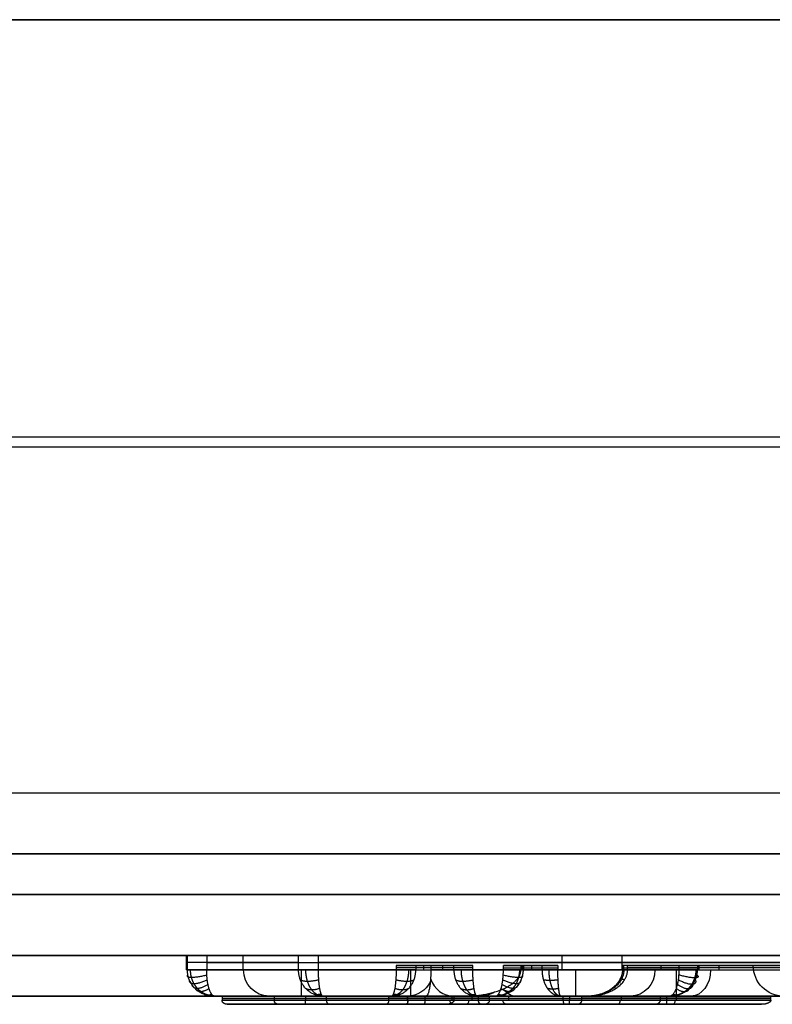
# Model space of a CAD drawing. Header units: millimetres. Extents: x -273 to 273, y -334 to 261.
# Tile 206 of 256: x -29 to -11, y -334 to -310. Entities that reach past the tile are written whole.
import ezdxf

# ---------------------------------------------------------------- set-up
doc = ezdxf.new("R2010")
doc.units = ezdxf.units.MM
doc.layers.add('Livello 01', color=7, linetype='Continuous')

# ---------------------------------------------------------------- blocks, each defined once
blk = doc.blocks.new('KGEARLOGOB50_02')
at = {"layer": 'Livello 01', "color": 254, "true_color": 0xcad1ee}
for p, q in [((-6.652, 5.523, -0.825), (-21.59, 5.523, -0.825)), ((-16.603, 4.691, -0.7), (-16.084, 5.336, -0.7)), ((-16.603, 4.691, -0.65), (-16.084, 5.336, -0.65)), ((-16.364, 4.988, -0.75), (-16.364, 5.523, -0.75)), ((-14.121, 5.523, -1), (-14.121, 5.523, -0.65)), ((-22.072, 5.154, -0.825), (-24.814, -4.926, -0.825)), ((-16.269, 5.107, -0.75), (-16.541, 5.107, -0.75)), ((-18, 1.92), (-15.622, 4.873)), ((-16.55, 4.896, -0.7), (-16.603, 4.691, -0.7)), ((-16.533, 5.023, -0.65), (-16.533, 5.023, -0.75)), ((-16.344, 5.014, -0.75), (-16.344, 5.014, -0.65)), ((-23.954, -4.731, 0.05), (-21.387, 4.708, 0.05)), ((-21.387, 4.708, 0.05), (-17.377, 4.708, 0.05)), ((-19.382, 4.708, 0.1), (-19.382, 4.708)), ((-18.248, 1.38, 0.05), (-15.567, 4.708, 0.05)), ((-17.377, 4.708, 0.05), (-18.248, 1.38, 0.05)), ((-16.577, 4.793, -0.75), (-16.577, 4.793, -0.65)), ((-15.567, 4.708, 0.05), (-10.457, 4.708, 0.05)), ((-10.457, 4.708, 0.05), (-15.103, -0.305, 0.05)), ((-9.483, 4.683, -0.7), (-13.979, -0.168, -0.7)), ((-13.012, 4.708, 0.1), (-13.012, 4.708)), ((-17.812, 3.044), (-17.812, 3.044, 0.1)), ((-17.164, 2.725), (-17.164, 2.958)), ((-16.908, 3.044), (-16.908, 3.044, 0.1)), ((-17.255, -4.631, 0.2), (-17.255, 2.453, 0.2)), ((-12.78, 2.201), (-12.78, 2.201, 0.1)), ((-11.731, 2.257, -0.75), (-11.731, 2.257, -0.65)), ((-23.443, 0.114, -1), (-23.443, 0.114, -0.65)), ((23.785, -0.011, -1), (-23.477, -0.011, -1)), ((-22.672, -0.017), (-22.805, -0.017)), ((-22.671, -0.012), (-22.671, -0.012, 0.1)), ((-14.967, -0.012, 0.2), (-22.567, -0.012, 0.2)), ((-14.725, -0.017), (-14.836, -0.017)), ((-10.887, -0.017, -0.75), (-13.839, -0.017, -0.75)), ((-15.103, -0.305, 0.05), (-13.171, -4.731, 0.05)), ((-14.07, -0.708, -0.7), (-12.26, -4.857, -0.7)), ((-18.958, -1.334, 0.05), (-19.847, -4.731, 0.05)), ((-17.646, -4.731, 0.05), (-18.958, -1.334, 0.05)), ((-14.137, -2.518), (-14.137, -2.518, 0.1)), ((-13.165, -2.782, -0.75), (-13.165, -2.782, -0.65)), ((-19.402, -3.033), (-19.402, -3.033, 0.1)), ((-18.302, -3.033), (-18.302, -3.033, 0.1)), ((-18.818, -3.771, -0.7), (-19.187, -5.183, -0.7)), ((-18.251, -5.237, -0.7), (-18.818, -3.771, -0.7)), ((-18.251, -5.237, -0.65), (-18.818, -3.771, -0.65)), ((-18.728, -5.557, -0.75), (-18.728, -4.003, -0.75)), ((-19.002, -4.477, -0.75), (-19.002, -4.477, -0.65)), ((-18.534, -4.504, -0.75), (-18.534, -4.504, -0.65)), ((-23.954, -4.731, 0.05), (-19.847, -4.731, 0.05)), ((-21.901, -4.731), (-21.901, -4.731, 0.1)), ((-18.473, -4.664, -0.75), (-19.051, -4.664, -0.75)), ((-17.646, -4.731, 0.05), (-13.171, -4.731, 0.05)), ((-17.164, -4.907), (-17.164, -4.731)), ((-15.408, -4.731), (-15.408, -4.731, 0.1)), ((-12.218, -5.057, -0.65), (-12.218, -5.057, -0.75)), ((-24.331, -5.557, -0.825), (-6.862, -5.557, -0.825)), ((-15.597, -5.557, -1), (-15.597, -5.557, -0.65))]:
    blk.add_line(p, q, dxfattribs=at)
at = {"layer": 'Livello 01', "color": 254, "true_color": 0xcad1ee, "extrusion": (0, 0, -1)}
for centre, radius, start, end in [((21.59, 5.023, 1), 0.5, 15.2174, 90), ((21.59, 5.023, 0.65), 0.5, 15.2174, 90), ((21.59, 5.023, 0.825), 0.5, 15.2174, 90), ((17.033, 5.023, 0.65), 0.5, 90, 194.6632), ((17.033, 5.023, 0.7), 0.5, 90, 194.6632), ((15.694, 5.023, 0.65), 0.5, 38.8469, 90), ((15.694, 5.023, 0.7), 0.5, 38.8469, 90), ((13.612, -0.508, 0.65), 0.5, 360, 42.8253), ((13.612, -0.508, 0.7), 0.5, 0, 42.8253), ((5.106, -0.048, 0.75), 5.782, 287.6856, 0), ((13.612, -0.508, 0.65), 0.5, 336.4205, 360), ((13.612, -0.508, 0.75), 0.5, 336.4205, 360), ((13.612, -0.508, 0.7), 0.5, 336.4205, 0), ((24.331, -5.057, 0.65), 0.5, 360, 15.2174), ((24.331, -5.057, 1), 0.5, 360, 15.2174), ((24.331, -5.057, 0.825), 0.5, 0, 15.2174), ((24.331, -5.057, 0.65), 0.5, 270, 0), ((24.331, -5.057, 0.825), 0.5, 270, 0), ((12.718, -5.057, 0.65), 0.5, 156.4205, 270), ((12.718, -5.057, 0.7), 0.5, 156.4205, 270), ((19.671, -5.057, 0.65), 0.5, 194.6632, 270), ((19.671, -5.057, 0.7), 0.5, 194.6632, 270), ((17.785, -5.057, 0.65), 0.5, 270, 338.8811), ((17.785, -5.057, 0.7), 0.5, 270, 338.8811)]:
    blk.add_arc(centre, radius, start, end, dxfattribs=at)
at = {"layer": 'Livello 01', "color": 254, "true_color": 0xcad1ee, "extrusion": (-1, 0, 0)}
for centre, radius in [((-4.873, -0.65, 19.312), 0.65), ((-4.873, -0.65, 12.772), 0.65), ((-4.608, 0.1, 19.382), 0.1), ((-4.608, 0.1, 13.012), 0.1)]:
    blk.add_arc(centre, radius, 90, 180, dxfattribs=at)
at = {"layer": 'Livello 01', "color": 254, "true_color": 0xcad1ee}
for centre, radius, start, end in [((-17.033, 5.023, -0.75), 0.5, 345.3368, 90), ((-15.694, 5.023, -0.75), 0.5, 90, 141.1531), ((-5.106, -0.048, -0.75), 5.782, 105.5185, 180), ((-5.106, -0.048, 0.2), 4.917, 48.3484, 279.0908), ((-13.612, -0.508, -0.75), 0.5, 137.1747, 180), ((-24.331, -5.057, -1), 0.5, 180, 270), ((-12.718, -5.057, -0.75), 0.5, 270, 23.5795), ((-19.671, -5.057, -0.75), 0.5, 270, 345.3368), ((-17.785, -5.057, -0.75), 0.5, 201.1189, 270)]:
    blk.add_arc(centre, radius, start, end, dxfattribs=at)
at = {"layer": 'Livello 01', "color": 254, "true_color": 0xcad1ee, "extrusion": (0.627242, 0.778825, 0)}
blk.add_arc((15.223, -0.65, -7.719), 0.65, 46.824, 90, dxfattribs=at)
at = {"layer": 'Livello 01', "color": 254, "true_color": 0xcad1ee, "extrusion": (-0.253136, -0.967431, 0)}
for centre, start in [((-17.9, -0.65, 1.076), 57.6586), ((-17.9, -0.65, 8.195), 26.7757)]:
    blk.add_arc(centre, 0.65, start, 90, dxfattribs=at)
at = {"layer": 'Livello 01', "color": 254, "true_color": 0xcad1ee, "extrusion": (0.253136, 0.967431, 0)}
for centre in [(18.103, 0.1, -1.798), (18.103, 0.1, -7.698)]:
    blk.add_arc(centre, 0.1, 90, 180, dxfattribs=at)
at = {"layer": 'Livello 01', "color": 254, "true_color": 0xcad1ee, "extrusion": (-0.627242, -0.778825, 0)}
blk.add_arc((-14.977, 0.1, 8.453), 0.1, 90, 180, dxfattribs=at)
at = {"layer": 'Livello 01', "color": 254, "true_color": 0xcad1ee, "extrusion": (-0.679765, -0.73343, 0)}
blk.add_arc((-10.788, -0.65, 6.625), 0.65, 0, 90, dxfattribs=at)
at = {"layer": 'Livello 01', "color": 254, "true_color": 0xcad1ee, "extrusion": (0.679765, 0.73343, 0)}
blk.add_arc((10.969, 0.1, -7.113), 0.1, 90, 180, dxfattribs=at)
at = {"layer": 'Livello 01', "color": 254, "true_color": 0xcad1ee, "extrusion": (-0.262483, -0.964937, 0)}
for centre, radius in [((-22.001, -0.65, 5.965), 0.65), ((-21.773, 0.1, 5.952), 0.1)]:
    blk.add_arc(centre, radius, 90, 180, dxfattribs=at)
at = {"layer": 'Livello 01', "color": 254, "true_color": 0xcad1ee, "extrusion": (0, -1, 0)}
blk.add_arc((-10.137, -0.75, 0.048), 0.75, 90, 180, dxfattribs=at)
at = {"layer": 'Livello 01', "color": 254, "true_color": 0xcad1ee, "extrusion": (-0.400022, 0.916506, 0)}
blk.add_arc((14.064, 0.1, 3.38), 0.1, 90, 180, dxfattribs=at)
at = {"layer": 'Livello 01', "color": 254, "true_color": 0xcad1ee, "extrusion": (0.400022, -0.916506, 0)}
blk.add_arc((-13.829, -0.65, -3.07), 0.65, 0, 90, dxfattribs=at)
at = {"layer": 'Livello 01', "color": 254, "true_color": 0xcad1ee, "extrusion": (0.360304, -0.932835, 0)}
blk.add_arc((-18.065, 0.1, -3.908), 0.1, 90, 180, dxfattribs=at)
at = {"layer": 'Livello 01', "color": 254, "true_color": 0xcad1ee, "extrusion": (-0.360304, 0.932835, 0)}
blk.add_arc((18.262, -0.65, 3.381), 0.65, 19.7415, 90, dxfattribs=at)
at = {"layer": 'Livello 01', "color": 254, "true_color": 0xcad1ee, "extrusion": (1, 0, 0)}
for centre, radius in [((-4.631, 0.1, -21.901), 0.1), ((-4.631, 0.1, -15.408), 0.1), ((-4.907, -0.65, -22.001), 0.65), ((-4.907, -0.65, -15.251), 0.65)]:
    blk.add_arc(centre, radius, 90, 180, dxfattribs=at)
at = {"layer": 'Livello 01', "color": 254, "true_color": 0xcad1ee}
for points, weights, degree in [([(-21.581, 5.473, -0.401), (-21.906, 5.437, -0.313), (-22.027, 5.132, -0.401)], [1, 0.827795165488, 1], 2), ([(-21.556, 5.332, -0.19), (-21.765, 5.252, -0.11), (-21.897, 5.072, -0.19)], [1, 0.903117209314, 1], 2), ([(-21.59, 5.523, -0.65), (-21.59, 5.523, -0.269), (-21.542, 5.253), (-21.475, 4.873)], [1, 0.804737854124, 0.804737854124, 1], 3), ([(-17.228, 4.873), (-17.114, 5.253), (-17.033, 5.523, -0.269), (-17.033, 5.523, -0.65)], [1, 0.804737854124, 0.804737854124, 1], 3), ([(-17.09, 5.332, -0.19), (-16.841, 5.171, -0.029), (-16.748, 4.889, -0.19)], [1, 0.828683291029, 1], 2), ([(-17.066, 5.413, -0.289), (-16.711, 5.271, -0.077), (-16.664, 4.892, -0.289)], [1, 0.752879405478, 1], 2), ([(-17.048, 5.473, -0.401), (-16.568, 5.382, -0.181), (-16.601, 4.894, -0.401)], [1, 0.682048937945, 1], 2), ([(-17.037, 5.51, -0.523), (-16.44, 5.481, -0.375), (-16.563, 4.896, -0.523)], [1, 0.630300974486, 1], 2), ([(-16.084, 5.336, -0.65), (-16.084, 5.336, -0.48), (-16.039, 5.291, -0.317), (-15.948, 5.2, -0.19)], [1, 0.902319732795, 0.85350420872, 0.853553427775], 3), ([(-15.689, 5.473, -0.401), (-15.903, 5.458, -0.365), (-16.049, 5.301, -0.401)], [1, 0.917014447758, 1], 2), ([(-15.673, 5.332, -0.19), (-15.825, 5.296, -0.154), (-15.949, 5.2, -0.19)], [1, 0.952265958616, 1], 2), ([(-15.673, 5.331, -0.19), (-15.687, 5.459, -0.317), (-15.694, 5.523, -0.48), (-15.694, 5.523, -0.65)], [0.853554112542, 0.853336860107, 0.902152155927, 1], 3), ([(-15.624, 4.888, 0), (-15.642, 5.052, -0.004), (-15.66, 5.209, -0.067), (-15.673, 5.331, -0.19)], [0.990557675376, 0.899431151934, 0.853763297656, 0.853554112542], 3), ([(-21.475, 4.873), (-21.825, 5.037), (-22.072, 5.154, -0.269), (-22.072, 5.154, -0.65)], [1, 0.804737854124, 0.804737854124, 1], 3), ([(-21.519, 5.121, -0.049), (-21.616, 5.058, -0.023), (-21.703, 4.98, -0.049)], [1, 0.972623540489, 1], 2), ([(-17.153, 5.121, -0.049), (-17.052, 5.009, -0.003), (-16.968, 4.882, -0.049)], [1, 0.953016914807, 1], 2), ([(-15.948, 5.2, -0.19), (-15.861, 5.113, -0.068), (-15.75, 5.001, -0.004), (-15.633, 4.883, 0)], [0.853553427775, 0.853600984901, 0.899269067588, 0.990557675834], 3), ([(-16.55, 4.896, -0.65), (-16.55, 4.896, -0.269), (-16.831, 4.886), (-17.228, 4.873)], [1, 0.804737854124, 0.804737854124, 1], 3), ([(-15.633, 4.883, 0), (-15.63, 4.88, 0), (-15.626, 4.876), (-15.622, 4.873)], [0.990557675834, 0.993652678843, 0.996800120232, 1], 3), ([(-15.622, 4.873), (-15.623, 4.878), (-15.624, 4.883, 0), (-15.624, 4.888, 0)], [1, 0.996800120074, 0.993652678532, 0.990557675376], 3), ([(-21.387, 4.708, 0.1), (-21.387, 4.708, 0.159), (-21.355, 4.666, 0.2), (-21.311, 4.608, 0.2)], [1, 0.804737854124, 0.804737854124, 1], 3), ([(-18, 1.92), (-17.182, 3.543), (-16.603, 4.691, -0.269), (-16.603, 4.691, -0.65)], [1, 0.804737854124, 0.804737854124, 1], 3), ([(-17.377, 4.708, 0.1), (-17.377, 4.708, 0.159), (-17.43, 4.666, 0.2), (-17.506, 4.608, 0.2)], [1, 0.804737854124, 0.804737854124, 1], 3), ([(-15.567, 4.708, 0.1), (-15.567, 4.708, 0.159), (-15.548, 4.666, 0.2), (-15.52, 4.608, 0.2)], [1, 0.804737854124, 0.804737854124, 1], 3), ([(-10.457, 4.708, 0.1), (-10.457, 4.708, 0.159), (-10.552, 4.666, 0.2), (-10.686, 4.608, 0.2)], [1, 0.804737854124, 0.804737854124, 1], 3), ([(-18.248, 1.38, 0.1), (-18.248, 1.38, 0.159), (-18.337, 1.203, 0.2), (-18.463, 0.953, 0.2)], [1, 0.804737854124, 0.804737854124, 1], 3), ([(-14.967, -0.278), (-14.388, -0.214), (-13.979, -0.168, -0.269), (-13.979, -0.168, -0.65)], [1, 0.804737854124, 0.804737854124, 1], 3), ([(-14.624, -0.443, -0.049), (-14.614, -0.338, -0.071), (-14.589, -0.236, -0.049)], [1, 0.977796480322, 1], 2), ([(-14.333, -0.582, -0.19), (-14.352, -0.382, -0.253), (-14.268, -0.2, -0.19)], [1, 0.921991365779, 1], 2), ([(-14.139, -0.675, -0.401), (-14.227, -0.404, -0.467), (-14.054, -0.176, -0.401)], [1, 0.862583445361, 1], 2), ([(-15.221, -0.285, 0.2), (-15.152, -0.297, 0.2), (-15.103, -0.305, 0.159), (-15.103, -0.305, 0.1)], [1, 0.804737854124, 0.804737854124, 1], 3), ([(-14.07, -0.708, -0.65), (-14.07, -0.708, -0.269), (-14.442, -0.53), (-14.967, -0.278)], [1, 0.804737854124, 0.804737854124, 1], 3), ([(-18.976, -1.009, 0.2), (-18.965, -1.2, 0.2), (-18.958, -1.334, 0.159), (-18.958, -1.334, 0.1)], [1, 0.804737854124, 0.804737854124, 1], 3), ([(-18.818, -3.771, -0.65), (-18.818, -3.771, -0.269), (-18.867, -2.896), (-18.937, -1.658)], [1, 0.804737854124, 0.804737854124, 1], 3), ([(-23.824, -4.631, 0.2), (-23.9, -4.69, 0.2), (-23.954, -4.731, 0.159), (-23.954, -4.731, 0.1)], [1, 0.804737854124, 0.804737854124, 1], 3), ([(-19.924, -4.631, 0.2), (-19.878, -4.69, 0.2), (-19.847, -4.731, 0.159), (-19.847, -4.731, 0.1)], [1, 0.804737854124, 0.804737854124, 1], 3), ([(-17.577, -4.631, 0.2), (-17.617, -4.69, 0.2), (-17.646, -4.731, 0.159), (-17.646, -4.731, 0.1)], [1, 0.804737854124, 0.804737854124, 1], 3), ([(-13.324, -4.631, 0.2), (-13.234, -4.69, 0.2), (-13.171, -4.731, 0.159), (-13.171, -4.731, 0.1)], [1, 0.804737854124, 0.804737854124, 1], 3), ([(-24.814, -4.926, -0.65), (-24.814, -4.926, -0.269), (-24.533, -4.918), (-24.135, -4.907)], [1, 0.804737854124, 0.804737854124, 1], 3), ([(-24.801, -4.925, -0.523), (-24.93, -5.514, -0.372), (-24.328, -5.544, -0.523)], [1, 0.626724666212, 1], 2), ([(-24.762, -4.924, -0.401), (-24.8, -5.415, -0.178), (-24.316, -5.507, -0.401)], [1, 0.679118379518, 1], 2), ([(-24.7, -4.922, -0.289), (-24.654, -5.304, -0.074), (-24.298, -5.447, -0.289)], [1, 0.750730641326, 1], 2), ([(-24.615, -4.92, -0.19), (-24.523, -5.203, -0.027), (-24.274, -5.366, -0.19)], [1, 0.827272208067, 1], 2), ([(-24.395, -4.914, -0.049), (-24.312, -5.042, -0.002), (-24.21, -5.156, -0.049)], [1, 0.952657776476, 1], 2), ([(-24.135, -4.907), (-24.25, -5.288), (-24.331, -5.557, -0.269), (-24.331, -5.557, -0.65)], [1, 0.804737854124, 0.804737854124, 1], 3), ([(-19.671, -5.557, -0.65), (-19.671, -5.557, -0.269), (-19.719, -5.288), (-19.787, -4.907)], [1, 0.804737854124, 0.804737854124, 1], 3), ([(-19.787, -4.907), (-19.435, -5.069), (-19.187, -5.183, -0.269), (-19.187, -5.183, -0.65)], [1, 0.804737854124, 0.804737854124, 1], 3), ([(-19.557, -5.013, -0.049), (-19.644, -5.091, -0.023), (-19.742, -5.156, -0.049)], [1, 0.97227164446, 1], 2), ([(-18.251, -5.237, -0.65), (-18.251, -5.237, -0.269), (-18.015, -5.1), (-17.682, -4.907)], [1, 0.804737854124, 0.804737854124, 1], 3), ([(-17.9, -5.033, -0.049), (-17.815, -5.101, -0.027), (-17.721, -5.156, -0.049)], [1, 0.976298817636, 1], 2), ([(-17.682, -4.907), (-17.742, -5.288), (-17.785, -5.557, -0.269), (-17.785, -5.557, -0.65)], [1, 0.804737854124, 0.804737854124, 1], 3), ([(-12.947, -4.907), (-12.544, -4.878), (-12.26, -4.857, -0.269), (-12.26, -4.857, -0.65)], [1, 0.804737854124, 0.804737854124, 1], 3), ([(-12.718, -5.557, -0.65), (-12.718, -5.557, -0.269), (-12.813, -5.288), (-12.947, -4.907)], [1, 0.804737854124, 0.804737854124, 1], 3), ([(-12.684, -4.888, -0.049), (-12.762, -5.028, 0.003), (-12.859, -5.156, -0.049)], [1, 0.947357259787, 1], 2), ([(-12.461, -4.871, -0.19), (-12.536, -5.176, 0), (-12.785, -5.366, -0.19)], [1, 0.806222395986, 1], 2), ([(-12.375, -4.865, -0.289), (-12.387, -5.273, -0.028), (-12.756, -5.447, -0.289)], [1, 0.718368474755, 1], 2), ([(-12.312, -4.861, -0.401), (-12.209, -5.39, -0.117), (-12.735, -5.507, -0.401)], [1, 0.634431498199, 1], 2), ([(-12.273, -4.858, -0.523), (-12.034, -5.504, -0.322), (-12.722, -5.544, -0.523)], [1, 0.571517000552, 1], 2), ([(-19.363, -5.102, -0.19), (-19.494, -5.285, -0.109), (-19.705, -5.366, -0.19)], [1, 0.9018226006, 1], 2), ([(-19.233, -5.162, -0.401), (-19.352, -5.47, -0.312), (-19.68, -5.507, -0.401)], [1, 0.825382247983, 1], 2), ([(-18.208, -5.212, -0.401), (-18.073, -5.478, -0.329), (-17.777, -5.507, -0.401)], [1, 0.852638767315, 1], 2), ([(-18.084, -5.14, -0.19), (-17.951, -5.299, -0.123), (-17.755, -5.366, -0.19)], [1, 0.916556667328, 1], 2)]:
    blk.add_rational_spline(points, weights, degree=degree, dxfattribs=at)
for points, weights, knots in [([(-21.475, 4.873), (-21.522, 4.934, 0), (-21.569, 4.995, -0.012), (-21.66, 5.114, -0.061), (-21.705, 5.173, -0.1), (-21.786, 5.28, -0.207), (-21.823, 5.329, -0.277), (-21.877, 5.399, -0.448), (-21.893, 5.42, -0.547), (-21.893, 5.42, -0.65)], [1, 1.00006616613, 0.99508489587, 0.977538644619, 0.96492047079, 0.938196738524, 0.924205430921, 0.903589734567, 0.897122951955, 0.897253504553], [1.570796, 1.570796, 1.570796, 1.570796, 1.963495, 1.963495, 2.356194, 2.356194, 2.748894, 2.748894, 3.141593, 3.141593, 3.141593, 3.141593]), ([(-16.638, 5.328, -0.65), (-16.638, 5.328, -0.586), (-16.646, 5.322, -0.524), (-16.676, 5.299, -0.409), (-16.696, 5.283, -0.357), (-16.744, 5.246, -0.268), (-16.771, 5.225, -0.23), (-16.826, 5.183, -0.166), (-16.855, 5.16, -0.14), (-16.94, 5.095, -0.074), (-16.998, 5.05, -0.045), (-17.113, 4.961, -0.009), (-17.171, 4.917, 0), (-17.228, 4.873)], [0.80554541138, 0.80551394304, 0.808926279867, 0.82137469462, 0.830396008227, 0.851652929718, 0.863859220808, 0.889020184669, 0.901970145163, 0.939084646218, 0.961294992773, 0.991721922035, 1.00008583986, 1], [3.141593, 3.141593, 3.141593, 3.141593, 3.337942, 3.337942, 3.534292, 3.534292, 3.730641, 3.730641, 3.926991, 3.926991, 4.31969, 4.31969, 4.712389, 4.712389, 4.712389, 4.712389]), ([(-15.622, 4.873), (-15.692, 5.018, 0), (-15.763, 5.167, -0.059), (-15.845, 5.339, -0.231), (-15.869, 5.387, -0.302), (-15.901, 5.455, -0.466), (-15.91, 5.474, -0.558), (-15.91, 5.474, -0.65)], [1, 1.00052276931, 0.988942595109, 0.969728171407, 0.963210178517, 0.953804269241, 0.950952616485, 0.951004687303], [4.712389, 4.712389, 4.712389, 4.712389, 5.497787, 5.497787, 5.890486, 5.890486, 6.283185, 6.283185, 6.283185, 6.283185]), ([(-14.105, -0.424, -0.65), (-14.105, -0.424, -0.578), (-14.121, -0.422, -0.505), (-14.192, -0.409, -0.359), (-14.248, -0.4, -0.286), (-14.401, -0.374, -0.156), (-14.499, -0.358, -0.099), (-14.72, -0.32, -0.021), (-14.844, -0.299), (-14.967, -0.278)], [0.918370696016, 0.918274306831, 0.923247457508, 0.939335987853, 0.950352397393, 0.971638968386, 0.98180182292, 0.995994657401, 1.00005673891, 1], [6.283185, 6.283185, 6.283185, 6.283185, 6.675884, 6.675884, 7.068583, 7.068583, 7.461283, 7.461283, 7.853982, 7.853982, 7.853982, 7.853982]), ([(-24.135, -4.907), (-24.192, -4.951, 0), (-24.251, -4.995, -0.009), (-24.366, -5.083, -0.045), (-24.424, -5.128, -0.074), (-24.509, -5.193, -0.139), (-24.538, -5.215, -0.165), (-24.594, -5.257, -0.229), (-24.621, -5.278, -0.267), (-24.669, -5.315, -0.356), (-24.69, -5.331, -0.408), (-24.72, -5.354, -0.523), (-24.729, -5.36, -0.586), (-24.729, -5.36, -0.65)], [1, 1.00008594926, 0.991661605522, 0.960996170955, 0.938606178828, 0.901151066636, 0.888075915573, 0.862654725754, 0.850313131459, 0.82880524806, 0.819668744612, 0.807055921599, 0.803595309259, 0.803627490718], [1.570796, 1.570796, 1.570796, 1.570796, 1.963495, 1.963495, 2.356194, 2.356194, 2.552544, 2.552544, 2.748894, 2.748894, 2.945243, 2.945243, 3.141593, 3.141593, 3.141593, 3.141593]), ([(-19.365, -5.453, -0.65), (-19.365, -5.453, -0.547), (-19.381, -5.432, -0.447), (-19.436, -5.361, -0.276), (-19.473, -5.313, -0.206), (-19.556, -5.206, -0.099), (-19.601, -5.147, -0.061), (-19.693, -5.029, -0.012), (-19.74, -4.967, 0), (-19.787, -4.907)], [0.895780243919, 0.895647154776, 0.90222212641, 0.923160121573, 0.937360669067, 0.964461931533, 0.977248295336, 0.995023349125, 1.00006674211, 1], [6.283185, 6.283185, 6.283185, 6.283185, 6.675884, 6.675884, 7.068583, 7.068583, 7.461283, 7.461283, 7.853982, 7.853982, 7.853982, 7.853982]), ([(-17.682, -4.907), (-17.726, -4.971, 0), (-17.77, -5.036, -0.013), (-17.856, -5.16, -0.064), (-17.897, -5.221, -0.104), (-17.973, -5.331, -0.214), (-18.006, -5.379, -0.284), (-18.054, -5.449, -0.453), (-18.068, -5.469, -0.551), (-18.068, -5.469, -0.65)], [1, 1.00005969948, 0.995730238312, 0.980568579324, 0.969697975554, 0.946858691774, 0.934999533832, 0.917639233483, 0.912250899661, 0.91235671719], [1.570796, 1.570796, 1.570796, 1.570796, 1.963495, 1.963495, 2.356194, 2.356194, 2.748894, 2.748894, 3.141593, 3.141593, 3.141593, 3.141593]), ([(-12.299, -5.331, -0.65), (-12.299, -5.331, -0.58), (-12.31, -5.324, -0.512), (-12.347, -5.299, -0.389), (-12.373, -5.283, -0.336), (-12.429, -5.246, -0.247), (-12.46, -5.226, -0.211), (-12.521, -5.185, -0.15), (-12.553, -5.165, -0.126), (-12.644, -5.105, -0.066), (-12.705, -5.065, -0.04), (-12.826, -4.986, -0.008), (-12.887, -4.946), (-12.947, -4.907)], [0.773856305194, 0.773810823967, 0.778089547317, 0.793427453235, 0.804450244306, 0.829981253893, 0.844453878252, 0.873914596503, 0.888904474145, 0.931524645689, 0.956580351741, 0.990776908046, 1.00008643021, 1], [6.283185, 6.283185, 6.283185, 6.283185, 6.479535, 6.479535, 6.675884, 6.675884, 6.872234, 6.872234, 7.068583, 7.068583, 7.461283, 7.461283, 7.853982, 7.853982, 7.853982, 7.853982])]:
    blk.add_rational_spline(points, weights, degree=3, knots=knots, dxfattribs=at)
for points in [[(-21.59, 5.523, -1), (-6.652, 5.523, -1)], [(-21.59, 5.523, -1), (-21.59, 5.523, -0.65)], [(-21.59, 5.523, -0.65), (-17.033, 5.523, -0.65)], [(-17.033, 5.523, -0.75), (-15.694, 5.523, -0.75)], [(-17.033, 5.523, -0.65), (-17.033, 5.523, -0.75)], [(-16.084, 5.336, -0.65), (-16.603, 4.691, -0.65)], [(-16.084, 5.336, -0.75), (-16.603, 4.691, -0.75)], [(-16.084, 5.336, -0.75), (-16.084, 5.336, -0.65)], [(-15.694, 5.523, -0.65), (-9.85, 5.523, -0.65)], [(-15.694, 5.523, -0.75), (-15.694, 5.523, -0.65)], [(-24.814, -4.926, -0.65), (-22.072, 5.154, -0.65)], [(-24.814, -4.926, -1), (-22.072, 5.154, -1)], [(-22.072, 5.154, -0.65), (-22.072, 5.154, -1)], [(-24.135, -4.907), (-21.475, 4.873)], [(-21.475, 4.873), (-17.228, 4.873)], [(-17.228, 4.873), (-18, 1.92)], [(-18, 1.92), (-15.622, 4.873)], [(-16.603, 4.691, -0.75), (-16.55, 4.896, -0.75)], [(-16.603, 4.691, -0.65), (-16.55, 4.896, -0.65)], [(-16.55, 4.896, -0.65), (-16.55, 4.896, -0.75)], [(-15.622, 4.873), (-10.193, 4.873)], [(-10.193, 4.873), (-14.967, -0.278)], [(-21.387, 4.708, 0.1), (-23.954, -4.731, 0.1)], [(-23.954, -4.731), (-21.387, 4.708)], [(-23.824, -4.631, 0.2), (-21.311, 4.608, 0.2)], [(-21.387, 4.708, 0.1), (-21.387, 4.708)], [(-17.377, 4.708, 0.1), (-21.387, 4.708, 0.1)], [(-21.387, 4.708), (-17.377, 4.708)], [(-21.311, 4.608, 0.2), (-17.506, 4.608, 0.2)], [(-18.463, 0.953, 0.2), (-15.52, 4.608, 0.2)], [(-17.506, 4.608, 0.2), (-18.463, 0.953, 0.2)], [(-15.567, 4.708, 0.1), (-18.248, 1.38, 0.1)], [(-18.248, 1.38), (-15.567, 4.708)], [(-18.248, 1.38, 0.1), (-17.377, 4.708, 0.1)], [(-17.377, 4.708), (-18.248, 1.38)], [(-17.377, 4.708, 0.1), (-17.377, 4.708)], [(-16.603, 4.691, -0.75), (-16.603, 4.691, -0.65)], [(-15.567, 4.708, 0.1), (-15.567, 4.708)], [(-10.457, 4.708, 0.1), (-15.567, 4.708, 0.1)], [(-15.567, 4.708), (-10.457, 4.708)], [(-15.52, 4.608, 0.2), (-10.686, 4.608, 0.2)], [(-10.686, 4.608, 0.2), (-15.221, -0.285, 0.2)], [(-15.103, -0.305, 0.1), (-10.457, 4.708, 0.1)], [(-10.457, 4.708), (-15.103, -0.305)], [(-13.979, -0.168, -0.65), (-9.483, 4.683, -0.65)], [(-13.979, -0.168, -0.75), (-9.483, 4.683, -0.75)], [(-10.457, 4.708, 0.1), (-10.457, 4.708)], [(-18.248, 1.38, 0.1), (-18.248, 1.38)], [(-13.979, -0.168, -0.65), (-13.979, -0.168, -0.75)], [(-15.221, -0.285, 0.2), (-13.324, -4.631, 0.2)], [(-15.103, -0.305, 0.1), (-15.103, -0.305)], [(-13.171, -4.731, 0.1), (-15.103, -0.305, 0.1)], [(-15.103, -0.305), (-13.171, -4.731)], [(-14.967, -0.278), (-12.947, -4.907)], [(-14.112, -0.508, -0.75), (-14.112, -0.508, -0.65)], [(-12.26, -4.857, -0.65), (-14.07, -0.708, -0.65)], [(-12.26, -4.857, -0.75), (-14.07, -0.708, -0.75)], [(-14.07, -0.708, -0.65), (-14.07, -0.708, -0.75)], [(-18.976, -1.009, 0.2), (-19.924, -4.631, 0.2)], [(-17.577, -4.631, 0.2), (-18.976, -1.009, 0.2)], [(-19.847, -4.731, 0.1), (-18.958, -1.334, 0.1)], [(-18.958, -1.334), (-19.847, -4.731)], [(-18.958, -1.334, 0.1), (-18.958, -1.334)], [(-18.958, -1.334, 0.1), (-17.646, -4.731, 0.1)], [(-17.646, -4.731), (-18.958, -1.334)], [(-18.937, -1.658), (-19.787, -4.907)], [(-17.682, -4.907), (-18.937, -1.658)], [(-19.187, -5.183, -0.65), (-18.818, -3.771, -0.65)], [(-19.187, -5.183, -0.75), (-18.818, -3.771, -0.75)], [(-18.818, -3.771, -0.75), (-18.251, -5.237, -0.75)], [(-18.818, -3.771, -0.65), (-18.251, -5.237, -0.65)], [(-18.818, -3.771, -0.75), (-18.818, -3.771, -0.65)], [(-23.954, -4.731, 0.1), (-19.847, -4.731, 0.1)], [(-23.954, -4.731), (-23.954, -4.731, 0.1)], [(-19.847, -4.731), (-23.954, -4.731)], [(-19.924, -4.631, 0.2), (-23.824, -4.631, 0.2)], [(-19.847, -4.731, 0.1), (-19.847, -4.731)], [(-17.646, -4.731, 0.1), (-17.646, -4.731)], [(-17.646, -4.731, 0.1), (-13.171, -4.731, 0.1)], [(-13.171, -4.731), (-17.646, -4.731)], [(-13.324, -4.631, 0.2), (-17.577, -4.631, 0.2)], [(-13.171, -4.731, 0.1), (-13.171, -4.731)], [(-24.831, -5.057, -0.65), (-24.831, -5.057, -1)], [(-24.814, -4.926, -1), (-24.814, -4.926, -0.65)], [(-19.787, -4.907), (-24.135, -4.907)], [(-12.947, -4.907), (-17.682, -4.907)], [(-12.26, -4.857, -0.75), (-12.26, -4.857, -0.65)], [(-19.187, -5.183, -0.75), (-19.187, -5.183, -0.65)], [(-18.251, -5.237, -0.65), (-18.251, -5.237, -0.75)], [(-24.331, -5.557, -1), (-24.331, -5.557, -0.65)], [(-6.862, -5.557, -1), (-24.331, -5.557, -1)], [(-19.671, -5.557, -0.65), (-24.331, -5.557, -0.65)], [(-17.785, -5.557, -0.75), (-19.671, -5.557, -0.75)], [(-19.671, -5.557, -0.75), (-19.671, -5.557, -0.65)], [(-12.718, -5.557, -0.65), (-17.785, -5.557, -0.65)], [(-17.785, -5.557, -0.65), (-17.785, -5.557, -0.75)], [(-6.862, -5.557, -0.75), (-12.718, -5.557, -0.75)], [(-12.718, -5.557, -0.75), (-12.718, -5.557, -0.65)]]:
    blk.add_open_spline(points, degree=1, dxfattribs=at)

msp = doc.modelspace()

# ---------------------------------------------------------------- linework, layer by layer
at = {"layer": 'Livello 01'}
for p, q in [((-248.043, -309.65, -548.4), (248.043, -309.65, -548.4)), ((-248.043, -309.65, 15.1), (248.043, -309.65, 15.1)), ((-71.624, -319.9, -547.65), (71.624, -319.9, -547.65)), ((-71.624, -319.9, -549.15), (71.624, -319.9, -549.15)), ((-71.624, -319.9, 15.85), (71.624, -319.9, 15.85)), ((-71.624, -319.9, 14.35), (71.624, -319.9, 14.35)), ((-252.75, -331.15, -266.65), (252.75, -331.15, -266.65)), ((-252.75, -332.65, -266.65), (252.75, -332.65, -266.65))]:
    msp.add_line(p, q, dxfattribs=at)
at = {"layer": 'Livello 01', "color": 254, "true_color": 0xcad1ee}
msp.add_line((-72.117, -320.15, 18.35), (72.117, -320.15, 18.35), dxfattribs=at)
at = {"layer": 'Livello 01'}
for points in [[(-248.043, -309.65, 15.85), (248.043, -309.65, 15.85)], [(-248.043, -309.65, 14.35), (248.043, -309.65, 14.35)], [(248.043, -309.65, -549.15), (-248.043, -309.65, -549.15)], [(248.043, -309.65, -547.65), (-248.043, -309.65, -547.65)], [(253.043, -330.15, 15.85), (-253.043, -330.15, 15.85)], [(253.043, -330.15, 14.35), (-253.043, -330.15, 14.35)], [(-253.043, -330.15, -549.15), (253.043, -330.15, -549.15)], [(-253.043, -330.15, -547.65), (253.043, -330.15, -547.65)], [(252.75, -331.15, 13.35), (-252.75, -331.15, 13.35)], [(-252.75, -331.15, -546.65), (252.75, -331.15, -546.65)], [(252.75, -332.65, 13.35), (-252.75, -332.65, 13.35)], [(-252.75, -332.65, -546.65), (252.75, -332.65, -546.65)]]:
    msp.add_open_spline(points, degree=1, dxfattribs=at)
at = {"layer": 'Livello 01', "color": 254, "true_color": 0xcad1ee}
for points in [[(-257.75, -328.65, -566.65), (257.75, -328.65, -566.65)], [(-257.75, -328.65, 33.35), (257.75, -328.65, 33.35)], [(257.75, -333.65, 18.35), (-257.75, -333.65, 18.35)], [(-257.75, -333.65, -551.65), (257.75, -333.65, -551.65)], [(-257.75, -333.65, 28.35), (257.75, -333.65, 28.35)], [(257.75, -333.65, -561.65), (-257.75, -333.65, -561.65)]]:
    msp.add_open_spline(points, degree=1, dxfattribs=at)

# ---------------------------------------------------------------- block references
at = {"layer": 'Livello 01', "extrusion": (0, -1, -3.33067e-16)}
msp.add_blockref('KGEARLOGOB50_02', (-0.212, -468.682, 333.65), dxfattribs=at)

doc.saveas('drawing.dxf')
